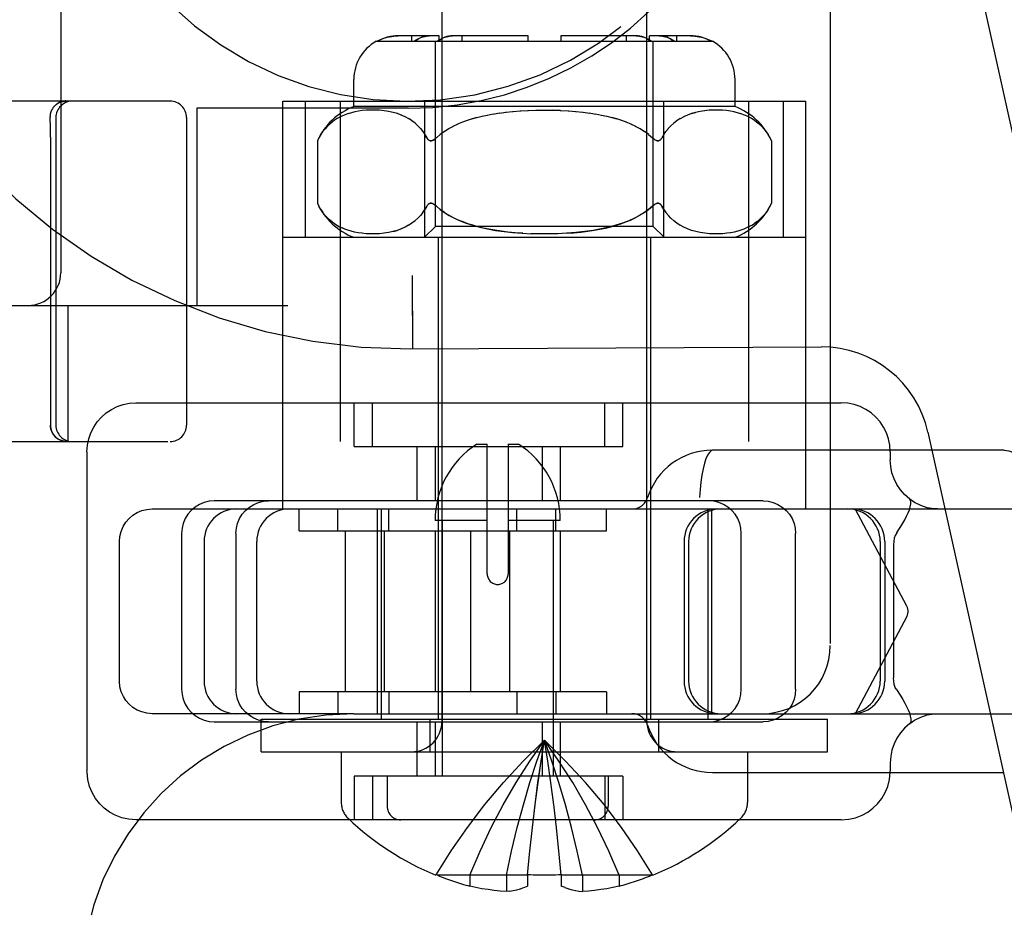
# Model space of a CAD drawing. Header units: inches. Extents: x 0 to 204, y 0 to 132.
# Tile 37 of 99: x 37.889 to 38.793, y 47.532 to 48.347. Entities that reach past the tile are written whole.
import ezdxf

# ---------------------------------------------------------------- set-up
doc = ezdxf.new("R2010")
doc.units = ezdxf.units.IN
doc.header["$LTSCALE"] = 11.243375
doc.header["$MEASUREMENT"] = 0
doc.linetypes.add('HIDDEN', pattern=[0.2, 0.1, -0.1])
doc.layers.add('DEFAULT_2', color=8, linetype='HIDDEN')

msp = doc.modelspace()

# ---------------------------------------------------------------- linework, layer by layer
at = {"layer": 'DEFAULT_2', "color": 8, "linetype": 'HIDDEN'}
for p, q in [((38.6331, 51.14702), (38.6331, 47.77202)), ((38.6723, 48.81987), (38.91944, 47.7042)), ((37.9266, 48.58452), (37.9266, 48.11452)), ((38.2766, 47.70272), (38.2766, 48.53952)), ((38.4646, 47.70272), (38.4646, 48.53952)), ((38.27403, 48.33202), (38.23644, 48.33202)), ((38.24903, 48.32702), (38.24903, 48.33202)), ((38.27403, 48.32702), (38.27403, 48.33202)), ((38.3556, 48.33202), (38.28634, 48.33202)), ((38.29524, 48.32702), (38.29524, 48.33202)), ((38.3556, 48.32702), (38.3556, 48.33202)), ((38.45486, 48.33202), (38.3856, 48.33202)), ((38.3856, 48.33202), (38.3856, 48.32702)), ((38.44597, 48.32702), (38.44597, 48.33202)), ((38.50477, 48.33202), (38.46718, 48.33202)), ((38.46718, 48.32702), (38.46718, 48.33202)), ((38.49218, 48.32702), (38.49218, 48.33202)), ((38.21624, 48.32702), (38.52497, 48.32702)), ((38.2706, 48.15702), (38.2706, 48.32702)), ((38.4706, 48.15702), (38.4706, 48.32702)), ((38.1956, 48.26702), (38.1956, 48.29202)), ((38.5456, 48.26702), (38.5456, 48.29202)), ((38.0271, 48.27202), (37.6821, 48.27202)), ((37.91938, 48.26581), (37.9196, 48.26612)), ((37.92124, 48.26804), (37.92136, 48.26816)), ((37.92132, 48.26812), (37.92164, 48.26842)), ((37.9216, 48.26839), (37.92191, 48.26867)), ((37.9219, 48.26865), (37.92222, 48.26892)), ((37.92282, 48.26938), (37.92312, 48.2696)), ((37.92312, 48.2696), (37.92346, 48.26982)), ((37.92344, 48.26981), (37.92379, 48.27003)), ((37.92379, 48.27005), (37.92346, 48.26984)), ((37.92376, 48.27001), (37.92412, 48.27023)), ((37.92552, 48.27099), (37.92516, 48.27082)), ((37.92882, 48.27187), (37.92914, 48.27192)), ((37.92911, 48.27192), (37.9294, 48.27195)), ((37.92967, 48.27224), (37.92928, 48.27217)), ((37.9294, 48.27195), (37.92966, 48.27198)), ((37.92966, 48.27198), (37.92994, 48.272)), ((37.92991, 48.27199), (37.93019, 48.27201)), ((37.93015, 48.27201), (37.93042, 48.27202)), ((37.93039, 48.27202), (37.93065, 48.27202)), ((37.93062, 48.27202), (37.93074, 48.27202)), ((38.2456, 48.26552), (38.0516, 48.26552)), ((38.0516, 48.26552), (38.0516, 48.08452)), ((38.1306, 48.27202), (38.6106, 48.27202)), ((38.1306, 47.89752), (38.1306, 48.27202)), ((38.15121, 48.14702), (38.15121, 48.27202)), ((38.1831, 48.27202), (38.1831, 47.95952)), ((38.5456, 48.26702), (38.1956, 48.26702)), ((38.26091, 48.14702), (38.26091, 48.27202)), ((38.4803, 48.14702), (38.4803, 48.27202)), ((38.5581, 48.27202), (38.5581, 47.95952)), ((38.59, 48.14702), (38.59, 48.27202)), ((38.6106, 47.89752), (38.6106, 48.27202)), ((37.91697, 48.25832), (37.91696, 48.25794)), ((37.91696, 48.25794), (37.91696, 48.25741)), ((37.91707, 48.24798), (37.91696, 48.25741)), ((37.9221, 48.25702), (37.9221, 47.97452)), ((38.0421, 48.25702), (38.0421, 47.97452)), ((38.18033, 48.25603), (38.17799, 48.25455)), ((38.1827, 48.25735), (38.1803, 48.25602)), ((38.18517, 48.25854), (38.18267, 48.25734)), ((38.18776, 48.25962), (38.18513, 48.25852)), ((38.1905, 48.26059), (38.18772, 48.25961)), ((38.19343, 48.26146), (38.19045, 48.26058)), ((38.19655, 48.26222), (38.19338, 48.26145)), ((38.19989, 48.26286), (38.19649, 48.26221)), ((38.20343, 48.26336), (38.19982, 48.26285)), ((38.20717, 48.26371), (38.20335, 48.26335)), ((38.21108, 48.26389), (38.20708, 48.2637)), ((38.21516, 48.26389), (38.21098, 48.26389)), ((38.21933, 48.26369), (38.21504, 48.2639)), ((38.22354, 48.26327), (38.2192, 48.2637)), ((38.22771, 48.26262), (38.22341, 48.26328)), ((38.23175, 48.26173), (38.22758, 48.26264)), ((38.23564, 48.26062), (38.23163, 48.26176)), ((38.23931, 48.25928), (38.23552, 48.26065)), ((38.24277, 48.25772), (38.2392, 48.25932)), ((38.24601, 48.25595), (38.24268, 48.25777)), ((38.24904, 48.25398), (38.24594, 48.256)), ((38.30411, 48.25575), (38.30867, 48.25706)), ((38.30864, 48.25705), (38.3134, 48.25823)), ((38.3133, 48.25821), (38.31837, 48.25932)), ((38.31819, 48.25928), (38.32366, 48.2603)), ((38.32339, 48.26026), (38.32936, 48.2612)), ((38.32899, 48.26115), (38.33546, 48.26199)), ((38.33499, 48.26194), (38.34202, 48.26267)), ((38.34145, 48.26262), (38.34893, 48.26322)), ((38.34827, 48.26317), (38.35615, 48.26361)), ((38.35541, 48.26358), (38.36354, 48.26384)), ((38.36275, 48.26383), (38.37101, 48.26392)), ((38.38506, 48.26361), (38.37767, 48.26384)), ((38.38506, 48.26361), (38.39294, 48.26317)), ((38.39227, 48.26322), (38.39976, 48.26262)), ((38.39919, 48.26267), (38.40622, 48.26194)), ((38.40575, 48.26199), (38.41221, 48.26115)), ((38.41185, 48.2612), (38.41781, 48.26026)), ((38.41755, 48.2603), (38.42301, 48.25928)), ((38.42284, 48.25932), (38.42791, 48.25821)), ((38.43709, 48.25575), (38.43254, 48.25706)), ((38.44155, 48.25431), (38.43706, 48.25576)), ((38.49527, 48.256), (38.49217, 48.25398)), ((38.49852, 48.25777), (38.49519, 48.25595)), ((38.502, 48.25932), (38.49843, 48.25772)), ((38.50557, 48.26062), (38.50945, 48.26173)), ((38.51363, 48.26264), (38.50945, 48.26173)), ((38.5178, 48.26328), (38.5135, 48.26262)), ((38.522, 48.2637), (38.51767, 48.26327)), ((38.52616, 48.2639), (38.52188, 48.26369)), ((38.53023, 48.26389), (38.52605, 48.26389)), ((38.53413, 48.2637), (38.53012, 48.26389)), ((38.53786, 48.26335), (38.53404, 48.26371)), ((38.54139, 48.26285), (38.53778, 48.26336)), ((38.54472, 48.26221), (38.54132, 48.26286)), ((38.54783, 48.26145), (38.54466, 48.26222)), ((38.55075, 48.26058), (38.54778, 48.26146)), ((38.55349, 48.25961), (38.55071, 48.26059)), ((38.55607, 48.25852), (38.55345, 48.25962)), ((38.55854, 48.25734), (38.55604, 48.25854)), ((38.56091, 48.25602), (38.5585, 48.25735)), ((38.56322, 48.25455), (38.56088, 48.25603)), ((37.9171, 48.23911), (37.91707, 48.24798)), ((38.17133, 48.24901), (38.1692, 48.2467)), ((38.17351, 48.25108), (38.17131, 48.24899)), ((38.17575, 48.25293), (38.17349, 48.25106)), ((38.17802, 48.25457), (38.17573, 48.25291)), ((38.25184, 48.25181), (38.24898, 48.25402)), ((38.25444, 48.24945), (38.2518, 48.25185)), ((38.25683, 48.2469), (38.25441, 48.24948)), ((38.28274, 48.24667), (38.27858, 48.24405)), ((38.2869, 48.24893), (38.28254, 48.24655)), ((38.29114, 48.25095), (38.28668, 48.24882)), ((38.29545, 48.25275), (38.29094, 48.25086)), ((38.29976, 48.25434), (38.29529, 48.25269)), ((38.44591, 48.25269), (38.44145, 48.25434)), ((38.45027, 48.25086), (38.44576, 48.25275)), ((38.45453, 48.24882), (38.45007, 48.25095)), ((38.45867, 48.24655), (38.45431, 48.24893)), ((38.46263, 48.24405), (38.45846, 48.24667)), ((38.4844, 48.24693), (38.48221, 48.24421)), ((38.4868, 48.24948), (38.48438, 48.2469)), ((38.48941, 48.25185), (38.48677, 48.24945)), ((38.49223, 48.25402), (38.48936, 48.25181)), ((38.56548, 48.25291), (38.56319, 48.25457)), ((38.56772, 48.25106), (38.56545, 48.25293)), ((38.5699, 48.24899), (38.56769, 48.25108)), ((37.9171, 48.23911), (37.9171, 47.97452)), ((38.16349, 48.23836), (38.16215, 48.23573)), ((38.16528, 48.24138), (38.16349, 48.23836)), ((38.26272, 48.23836), (38.26097, 48.24134)), ((38.27138, 48.23836), (38.27062, 48.23769)), ((38.27496, 48.24138), (38.27138, 48.23836)), ((38.27874, 48.24416), (38.27487, 48.24132)), ((38.46634, 48.24132), (38.46247, 48.24416)), ((38.46625, 48.24138), (38.46983, 48.23836)), ((38.46983, 48.23836), (38.47059, 48.23769)), ((38.47134, 48.23711), (38.47057, 48.23771)), ((38.48024, 48.24135), (38.47849, 48.23836)), ((38.48023, 48.24134), (38.4822, 48.24419)), ((38.57772, 48.23836), (38.57906, 48.23573)), ((38.16215, 48.23573), (38.16215, 48.17832)), ((38.57906, 48.23573), (38.57906, 48.17832)), ((38.16215, 48.17832), (38.16349, 48.17569)), ((38.26272, 48.17569), (38.26096, 48.17268)), ((38.26842, 48.17781), (38.26918, 48.1774)), ((38.26914, 48.17742), (38.2699, 48.17691)), ((38.47057, 48.17634), (38.46983, 48.17569)), ((38.47057, 48.17634), (38.47133, 48.17693)), ((38.47131, 48.17691), (38.47206, 48.17742)), ((38.48024, 48.17269), (38.47849, 48.17569)), ((38.57594, 48.17268), (38.57772, 48.17569)), ((38.57906, 48.17832), (38.57772, 48.17569)), ((38.16526, 48.17269), (38.16714, 48.16992)), ((38.25681, 48.16711), (38.25438, 48.16453)), ((38.259, 48.16983), (38.25679, 48.16709)), ((38.259, 48.16983), (38.26096, 48.17269)), ((38.48683, 48.16453), (38.4844, 48.16711)), ((38.24273, 48.1563), (38.23915, 48.1547)), ((38.24597, 48.15807), (38.24263, 48.15625)), ((38.249, 48.16004), (38.24589, 48.15802)), ((38.25181, 48.1622), (38.24894, 48.15999)), ((38.25441, 48.16456), (38.25176, 48.16217)), ((38.2606, 48.14702), (38.2706, 48.15702)), ((38.4706, 48.15702), (38.2706, 48.15702)), ((38.4806, 48.14702), (38.4706, 48.15702)), ((38.48944, 48.16217), (38.4868, 48.16456)), ((38.49227, 48.15999), (38.4894, 48.1622)), ((38.49531, 48.15802), (38.49221, 48.16004)), ((38.49857, 48.15625), (38.49524, 48.15807)), ((38.50206, 48.1547), (38.49848, 48.1563)), ((38.55874, 48.15681), (38.55627, 48.15561)), ((38.56559, 48.16122), (38.56336, 48.15959)), ((38.1306, 48.14702), (38.6106, 48.14702)), ((38.18751, 48.15452), (38.18491, 48.15562)), ((38.19024, 48.15354), (38.18747, 48.15453)), ((38.19316, 48.15265), (38.19019, 48.15355)), ((38.19628, 48.15188), (38.1931, 48.15267)), ((38.19963, 48.15123), (38.19621, 48.1519)), ((38.20317, 48.15071), (38.19954, 48.15124)), ((38.20693, 48.15035), (38.20307, 48.15073)), ((38.21086, 48.15016), (38.20682, 48.15036)), ((38.21496, 48.15015), (38.21074, 48.15016)), ((38.21915, 48.15034), (38.21483, 48.15014)), ((38.22339, 48.15076), (38.21901, 48.15033)), ((38.22759, 48.15141), (38.22325, 48.15074)), ((38.23166, 48.15229), (38.22746, 48.15138)), ((38.23166, 48.15229), (38.23557, 48.15341)), ((38.2731, 48.14702), (38.2731, 47.70452)), ((38.36695, 48.15015), (38.35825, 48.15035)), ((38.37512, 48.15016), (38.36609, 48.15016)), ((38.38295, 48.15035), (38.37426, 48.15015)), ((38.4681, 48.14702), (38.4681, 47.70452)), ((38.50576, 48.15337), (38.50195, 48.15474)), ((38.50967, 48.15226), (38.50563, 48.15341)), ((38.51375, 48.15138), (38.50954, 48.15229)), ((38.51795, 48.15074), (38.51361, 48.15141)), ((38.52219, 48.15033), (38.51781, 48.15076)), ((38.52638, 48.15014), (38.52206, 48.15034)), ((38.53047, 48.15016), (38.52625, 48.15015)), ((38.53439, 48.15036), (38.53035, 48.15016)), ((38.53813, 48.15073), (38.53428, 48.15035)), ((38.54167, 48.15124), (38.53803, 48.15071)), ((38.54499, 48.1519), (38.54158, 48.15123)), ((38.5481, 48.15267), (38.54492, 48.15188)), ((38.55101, 48.15355), (38.54805, 48.15265)), ((38.55373, 48.15453), (38.55097, 48.15354)), ((38.5563, 48.15562), (38.5537, 48.15452)), ((37.0106, 48.08452), (39.3406, 48.08452)), ((37.9331, 48.08452), (37.9331, 47.95952)), ((38.2498, 48.04511), (38.24968, 48.0643)), ((38.2478, 48.04453), (38.62483, 48.04646)), ((38.24982, 48.04453), (38.2498, 48.04511)), ((37.99563, 47.99502), (38.64318, 47.99502)), ((38.19609, 47.95502), (38.19609, 47.99502)), ((38.21272, 47.95502), (38.21272, 47.99502)), ((38.42609, 47.95502), (38.42609, 47.99502)), ((38.44272, 47.95502), (38.44272, 47.99502)), ((38.72271, 47.96809), (38.8024, 47.60834)), ((36.9006, 47.95952), (39.2156, 47.95952)), ((38.30855, 47.95702), (38.31813, 47.95702)), ((38.31813, 47.83786), (38.31813, 47.95702)), ((38.3373, 47.95702), (38.34688, 47.95702)), ((38.3373, 47.95702), (38.3373, 47.83786)), ((37.95063, 47.95002), (37.95063, 47.65702)), ((38.19609, 47.95502), (38.44271, 47.95502)), ((38.25359, 47.95502), (38.25359, 47.90502)), ((38.27022, 47.95502), (38.27022, 47.90502)), ((38.36859, 47.95502), (38.36859, 47.90502)), ((38.38522, 47.95502), (38.38522, 47.90502)), ((38.79284, 47.95152), (38.52487, 47.95152)), ((38.68818, 47.95002), (38.68818, 47.94252)), ((38.57134, 47.90502), (38.06747, 47.90502)), ((38.70608, 47.90653), (38.70574, 47.90675)), ((38.70613, 47.90649), (38.70608, 47.90653)), ((38.01046, 47.89752), (40.26124, 47.89752)), ((38.14533, 47.87752), (38.14533, 47.89752)), ((38.18104, 47.87752), (38.18104, 47.89752)), ((38.2171, 47.89752), (38.2171, 47.70952)), ((38.2206, 47.89752), (38.2206, 47.70452)), ((38.22772, 47.87752), (38.22772, 47.89752)), ((38.34533, 47.87752), (38.34533, 47.89752)), ((38.38104, 47.87752), (38.38104, 47.89752)), ((38.42772, 47.87752), (38.42772, 47.89752)), ((38.5206, 47.89752), (38.5206, 47.70452)), ((38.5241, 47.89752), (38.5241, 47.70952)), ((38.7034, 47.80822), (38.65592, 47.89752)), ((38.31813, 47.88702), (38.27022, 47.88702)), ((38.27672, 47.88702), (38.27672, 47.65202)), ((38.38522, 47.88702), (38.3373, 47.88702)), ((38.37872, 47.88702), (38.37872, 47.65202)), ((38.14533, 47.87752), (38.42771, 47.87752)), ((38.18783, 47.87752), (38.18783, 47.72952)), ((38.22354, 47.87752), (38.22354, 47.72952)), ((38.27022, 47.87752), (38.27022, 47.72952)), ((38.30283, 47.87752), (38.30283, 47.72952)), ((38.33854, 47.87752), (38.33854, 47.72952)), ((38.38522, 47.87752), (38.38522, 47.72952)), ((37.98046, 47.73952), (37.98046, 47.86752)), ((38.03754, 47.87502), (38.03754, 47.73202)), ((38.0581, 47.86752), (38.0581, 47.73952)), ((38.08741, 47.87502), (38.08741, 47.73202)), ((38.10645, 47.73952), (38.10645, 47.86752)), ((38.49881, 47.86752), (38.49881, 47.73952)), ((38.503, 47.86752), (38.503, 47.73952)), ((38.5514, 47.73202), (38.5514, 47.87502)), ((38.60127, 47.73202), (38.60127, 47.87502)), ((38.67891, 47.86752), (38.67891, 47.73952)), ((38.6831, 47.86752), (38.6831, 47.73952)), ((38.69107, 47.86458), (38.69107, 47.74246)), ((38.7034, 47.79883), (38.65592, 47.70952)), ((38.42771, 47.72952), (38.14533, 47.72952)), ((38.14533, 47.72952), (38.14533, 47.70952)), ((38.18104, 47.72952), (38.18104, 47.70952)), ((38.22772, 47.72952), (38.22772, 47.70952)), ((38.34533, 47.72952), (38.34533, 47.70952)), ((38.38104, 47.72952), (38.38104, 47.70952)), ((38.42772, 47.72952), (38.42772, 47.70952)), ((38.1956, 47.70952), (38.01046, 47.70952)), ((38.1106, 47.70452), (38.6306, 47.70452)), ((38.1106, 47.67452), (38.1106, 47.70452)), ((38.1956, 47.70952), (38.5706, 47.70952)), ((38.2656, 47.67452), (38.2656, 47.70452)), ((38.4756, 47.67452), (38.4756, 47.70452)), ((38.5706, 47.70952), (40.26124, 47.70952)), ((38.6306, 47.67452), (38.6306, 47.70452)), ((38.06747, 47.70202), (38.57134, 47.70202)), ((38.25359, 47.70202), (38.25359, 47.65202)), ((38.27022, 47.70202), (38.27022, 47.65202)), ((38.36859, 47.70202), (38.36859, 47.65202)), ((38.38522, 47.70202), (38.38522, 47.65202)), ((38.70608, 47.70051), (38.70574, 47.70029)), ((38.70613, 47.70055), (38.70608, 47.70051)), ((38.1106, 47.67452), (38.6306, 47.67452)), ((38.1841, 47.67452), (38.1841, 47.62797)), ((38.5571, 47.67452), (38.5571, 47.62797)), ((38.68818, 47.66452), (38.68818, 47.65702)), ((38.44271, 47.65202), (38.19609, 47.65202)), ((38.19609, 47.65202), (38.19609, 47.61202)), ((38.21272, 47.65202), (38.21272, 47.61202)), ((38.22622, 47.65202), (38.22622, 47.62452)), ((38.42609, 47.65202), (38.42609, 47.61202)), ((38.42922, 47.65202), (38.42922, 47.62452)), ((38.44272, 47.65202), (38.44272, 47.61202)), ((38.52487, 47.65552), (38.79284, 47.65552)), ((38.37916, 47.62584), (38.37647, 47.64632)), ((38.38165, 47.60487), (38.37913, 47.62602)), ((38.64318, 47.61202), (37.99563, 47.61202)), ((38.38397, 47.58332), (38.38162, 47.60512)), ((38.3551, 47.56117), (38.35727, 47.58364)), ((38.3861, 47.56117), (38.38393, 47.58364)), ((38.27134, 47.56156), (38.2711, 47.56117)), ((38.27232, 47.56117), (38.27134, 47.56156)), ((38.3551, 47.56117), (38.27232, 47.56117)), ((38.3021, 47.56117), (38.3021, 47.55112)), ((38.3357, 47.56117), (38.3357, 47.54622)), ((38.35514, 47.56156), (38.3551, 47.56117)), ((38.3551, 47.56117), (38.3551, 47.55112)), ((38.38607, 47.56156), (38.3861, 47.56117)), ((38.46889, 47.56117), (38.3861, 47.56117)), ((38.3861, 47.56117), (38.3861, 47.55112)), ((38.4055, 47.56117), (38.4055, 47.54622)), ((38.4391, 47.56117), (38.4391, 47.55112)), ((38.46889, 47.56117), (38.46987, 47.56156)), ((38.46987, 47.56156), (38.4701, 47.56117)), ((38.35166, 47.54981), (38.3551, 47.55112)), ((38.38955, 47.54981), (38.3861, 47.55112)), ((38.33886, 47.5466), (38.3357, 47.54622)), ((38.33873, 47.54658), (38.34204, 47.54716)), ((38.34184, 47.54712), (38.34527, 47.54788)), ((38.34503, 47.54782), (38.34852, 47.54878)), ((38.3483, 47.54871), (38.3518, 47.54986)), ((38.38941, 47.54986), (38.39291, 47.54871)), ((38.39268, 47.54878), (38.39618, 47.54782)), ((38.39594, 47.54788), (38.39937, 47.54712)), ((38.39916, 47.54716), (38.40248, 47.54658)), ((38.40235, 47.5466), (38.4055, 47.54622))]:
    msp.add_line(p, q, dxfattribs=at)
for points in [[(38.23644, 48.33202), (38.23398, 48.33195), (38.23148, 48.33172), (38.22892, 48.33131), (38.22636, 48.33075), (38.22384, 48.33001), (38.22141, 48.32912), (38.21912, 48.32813), (38.21697, 48.32702)], [(38.21697, 48.32702), (38.2187, 48.32792), (38.22051, 48.32875), (38.2224, 48.32951), (38.22436, 48.33018), (38.22636, 48.33075), (38.22839, 48.33121), (38.23044, 48.33157), (38.23248, 48.33183), (38.23447, 48.33198), (38.23644, 48.33202)], [(38.26513, 48.33202), (38.26339, 48.33195), (38.26162, 48.33172), (38.25981, 48.33131), (38.258, 48.33075), (38.25622, 48.33001), (38.2545, 48.32912), (38.25289, 48.32813), (38.25136, 48.32702)], [(38.25136, 48.32702), (38.25258, 48.32792), (38.25386, 48.32875), (38.2552, 48.32951), (38.25659, 48.33018), (38.258, 48.33075), (38.25944, 48.33121), (38.26089, 48.33157), (38.26233, 48.33183), (38.26374, 48.33198), (38.26513, 48.33202)], [(38.28634, 48.33202), (38.2846, 48.33195), (38.28284, 48.33172), (38.28102, 48.33131), (38.27921, 48.33075), (38.27743, 48.33001), (38.27571, 48.32912), (38.2741, 48.32813), (38.27257, 48.32702)], [(38.27257, 48.32702), (38.2738, 48.32792), (38.27508, 48.32875), (38.27642, 48.32951), (38.2778, 48.33018), (38.27922, 48.33075), (38.28065, 48.33121), (38.2821, 48.33157), (38.28354, 48.33183), (38.28495, 48.33198), (38.28634, 48.33202)], [(38.45486, 48.33202), (38.45625, 48.33198), (38.45767, 48.33183), (38.45911, 48.33157), (38.46055, 48.33121), (38.46199, 48.33075), (38.4634, 48.33018), (38.46479, 48.32951), (38.46613, 48.32875), (38.46741, 48.32792), (38.46863, 48.32702)], [(38.46863, 48.32702), (38.46711, 48.32813), (38.46549, 48.32912), (38.46377, 48.33001), (38.462, 48.33075), (38.46018, 48.33131), (38.45837, 48.33172), (38.4566, 48.33195), (38.45486, 48.33202)], [(38.47608, 48.33202), (38.47747, 48.33198), (38.47888, 48.33183), (38.48032, 48.33157), (38.48177, 48.33121), (38.4832, 48.33075), (38.48462, 48.33018), (38.486, 48.32951), (38.48734, 48.32875), (38.48862, 48.32792), (38.48985, 48.32702)], [(38.48985, 48.32702), (38.48832, 48.32813), (38.48671, 48.32912), (38.48499, 48.33001), (38.48321, 48.33075), (38.4814, 48.33131), (38.47958, 48.33172), (38.47782, 48.33195), (38.47608, 48.33202)], [(38.50477, 48.33202), (38.50673, 48.33198), (38.50873, 48.33183), (38.51077, 48.33157), (38.51281, 48.33121), (38.51484, 48.33075), (38.51684, 48.33018), (38.5188, 48.32951), (38.5207, 48.32875), (38.52251, 48.32792), (38.52424, 48.32702)], [(38.52424, 48.32702), (38.52208, 48.32813), (38.5198, 48.32912), (38.51737, 48.33001), (38.51485, 48.33075), (38.51229, 48.33131), (38.50972, 48.33172), (38.50722, 48.33195), (38.50477, 48.33202)], [(37.91697, 48.25832), (37.91698, 48.25871), (37.91701, 48.25908), (37.91705, 48.25946), (37.9171, 48.25984), (37.91715, 48.26022), (37.91722, 48.26059), (37.9173, 48.26096), (37.91739, 48.26133), (37.91748, 48.2617), (37.91759, 48.26206), (37.91771, 48.26242), (37.91783, 48.26278), (37.91797, 48.26313), (37.91811, 48.26348), (37.91827, 48.26383), (37.91843, 48.26417), (37.9186, 48.26451)], [(37.91938, 48.26581), (37.91917, 48.26549), (37.91898, 48.26517), (37.91878, 48.26484), (37.9186, 48.26451)], [(37.92124, 48.26804), (37.92107, 48.26787), (37.92081, 48.2676), (37.92055, 48.26731), (37.9203, 48.26702), (37.92006, 48.26673), (37.91982, 48.26643), (37.9196, 48.26612)], [(37.9222, 48.2689), (37.9225, 48.26915), (37.92282, 48.26938)], [(37.92221, 48.26892), (37.92251, 48.26916), (37.92282, 48.26939), (37.92314, 48.26962), (37.92346, 48.26984), (37.92379, 48.27005), (37.92412, 48.27026), (37.92446, 48.27045), (37.92481, 48.27064), (37.92516, 48.27082), (37.92552, 48.27099), (37.92588, 48.27115), (37.92624, 48.2713), (37.92661, 48.27144), (37.92698, 48.27158), (37.92736, 48.2717), (37.92774, 48.27181), (37.92812, 48.27192), (37.9285, 48.27201), (37.92889, 48.2721), (37.92928, 48.27217), (37.92967, 48.27224), (37.93006, 48.27229), (37.93045, 48.27234), (37.93085, 48.27237), (37.93124, 48.2724), (37.93164, 48.27241), (37.93203, 48.27242)], [(37.92282, 48.26939), (37.92251, 48.26916), (37.92221, 48.26892)], [(37.92408, 48.2702), (37.92446, 48.27041), (37.9248, 48.27059), (37.92514, 48.27075), (37.92548, 48.27091), (37.92583, 48.27105), (37.92617, 48.27119), (37.92652, 48.27131), (37.92686, 48.27142), (37.9272, 48.27152), (37.92754, 48.27161), (37.92787, 48.27169), (37.9282, 48.27176), (37.92851, 48.27182), (37.92882, 48.27187)], [(37.92481, 48.27064), (37.92446, 48.27045), (37.92412, 48.27026)], [(37.9244, 48.27038), (37.92473, 48.27055), (37.92506, 48.27072), (37.9254, 48.27087), (37.92573, 48.27101), (37.92607, 48.27115), (37.9264, 48.27127), (37.92673, 48.27138), (37.92706, 48.27148), (37.92738, 48.27157), (37.92769, 48.27165), (37.928, 48.27172), (37.92829, 48.27178), (37.92858, 48.27184), (37.92886, 48.27188)], [(37.92736, 48.2717), (37.92698, 48.27158), (37.92661, 48.27144), (37.92624, 48.2713), (37.92588, 48.27115)], [(37.92889, 48.2721), (37.92851, 48.27201), (37.92812, 48.27192), (37.92774, 48.27182)], [(37.93124, 48.2724), (37.93085, 48.27237), (37.93046, 48.27234)], [(38.30864, 48.25705), (38.30415, 48.25576), (38.29966, 48.25431)], [(38.3702, 48.26392), (38.37846, 48.26383), (38.3858, 48.26358)], [(38.42781, 48.25823), (38.43257, 48.25705), (38.43706, 48.25576)], [(38.50958, 48.26176), (38.50569, 48.26065), (38.5019, 48.25928)], [(38.16527, 48.24137), (38.16717, 48.24415), (38.16919, 48.24669)], [(38.25681, 48.24693), (38.259, 48.24421), (38.26097, 48.24135), (38.26272, 48.23836)], [(38.56988, 48.24901), (38.572, 48.2467), (38.57403, 48.24416), (38.57593, 48.24138), (38.57772, 48.23836)], [(38.26272, 48.23836), (38.26312, 48.23769), (38.26357, 48.23711), (38.26406, 48.23662), (38.26459, 48.23623), (38.26517, 48.23595), (38.26577, 48.23578), (38.26641, 48.23573), (38.26708, 48.23579), (38.26777, 48.23598), (38.26848, 48.23627), (38.26919, 48.23666), (38.26991, 48.23714)], [(38.27064, 48.23771), (38.26987, 48.23711), (38.26913, 48.23662), (38.2684, 48.23623), (38.26769, 48.23595), (38.26701, 48.23578), (38.26634, 48.23573), (38.2657, 48.23579), (38.2651, 48.23598), (38.26454, 48.23627), (38.26402, 48.23666), (38.26354, 48.23714), (38.26311, 48.23771)], [(38.47809, 48.23769), (38.47764, 48.23711), (38.47715, 48.23662), (38.47661, 48.23623), (38.47604, 48.23595), (38.47544, 48.23578), (38.4748, 48.23573), (38.47413, 48.23579), (38.47344, 48.23598), (38.47273, 48.23627), (38.47202, 48.23666), (38.4713, 48.23714)], [(38.47134, 48.23711), (38.47208, 48.23662), (38.4728, 48.23623), (38.47351, 48.23595), (38.4742, 48.23578), (38.47486, 48.23573), (38.4755, 48.23579), (38.4761, 48.23598), (38.47667, 48.23627), (38.47719, 48.23666), (38.47766, 48.23714), (38.4781, 48.23771), (38.47849, 48.23836)], [(38.17562, 48.16122), (38.17341, 48.16306), (38.17125, 48.16511), (38.16916, 48.1674), (38.16715, 48.16992), (38.16526, 48.17268), (38.16349, 48.17569)], [(38.26842, 48.17781), (38.26771, 48.17809), (38.26703, 48.17826), (38.26636, 48.17831), (38.26573, 48.17825), (38.26512, 48.17807), (38.26455, 48.17779), (38.26403, 48.1774), (38.26355, 48.17691), (38.26311, 48.17634), (38.26272, 48.17569)], [(38.26356, 48.17693), (38.26405, 48.17741), (38.26458, 48.1778), (38.26515, 48.17809), (38.26575, 48.17826), (38.26639, 48.17831), (38.26706, 48.17825), (38.26775, 48.17807), (38.26846, 48.17779)], [(38.27138, 48.17569), (38.27062, 48.17635), (38.26988, 48.17693)], [(38.27888, 48.1698), (38.27503, 48.17261), (38.27138, 48.17569)], [(38.27138, 48.17569), (38.27488, 48.17269), (38.27883, 48.16983), (38.28321, 48.16711), (38.28801, 48.16455), (38.29322, 48.16219), (38.29885, 48.16002), (38.30491, 48.15805), (38.31141, 48.15629), (38.31836, 48.15473), (38.32573, 48.1534), (38.33356, 48.15228), (38.3417, 48.1514), (38.3501, 48.15076), (38.35858, 48.15034)], [(38.46983, 48.17569), (38.46632, 48.17269), (38.46238, 48.16983), (38.458, 48.16711), (38.45319, 48.16455), (38.44799, 48.16219), (38.44236, 48.16002), (38.4363, 48.15805), (38.4298, 48.15629), (38.42285, 48.15473), (38.41547, 48.1534), (38.40765, 48.15228), (38.3995, 48.1514), (38.3911, 48.15076), (38.38263, 48.15034)], [(38.46233, 48.1698), (38.46618, 48.17261), (38.46983, 48.17569)], [(38.47203, 48.1774), (38.47279, 48.17781), (38.47349, 48.17809), (38.47418, 48.17826), (38.47484, 48.17831), (38.47548, 48.17825), (38.47609, 48.17807), (38.47666, 48.17779), (38.47718, 48.1774), (38.47766, 48.17691)], [(38.47849, 48.17569), (38.47809, 48.17635), (38.47764, 48.17693), (38.47715, 48.17741), (38.47663, 48.1778), (38.47606, 48.17809), (38.47546, 48.17826), (38.47482, 48.17831), (38.47415, 48.17825), (38.47346, 48.17807), (38.47275, 48.17779)], [(38.47849, 48.17569), (38.48025, 48.17268), (38.48222, 48.16982), (38.48442, 48.16709)], [(38.35077, 48.15071), (38.34371, 48.15122), (38.33705, 48.15187), (38.33083, 48.15264), (38.32501, 48.15351), (38.31956, 48.15449), (38.31443, 48.15557), (38.30955, 48.15676), (38.30487, 48.15806), (38.30033, 48.15951), (38.29589, 48.16112), (38.29149, 48.16293), (38.28718, 48.16497), (38.28295, 48.16726)], [(38.39043, 48.15071), (38.3975, 48.15122), (38.40416, 48.15187), (38.41038, 48.15264), (38.4162, 48.15351), (38.42164, 48.15449), (38.42678, 48.15557), (38.43165, 48.15676), (38.43633, 48.15806), (38.44088, 48.15951), (38.44532, 48.16112), (38.44972, 48.16293), (38.45403, 48.16497), (38.45826, 48.16726)], [(38.55874, 48.15681), (38.56108, 48.15813), (38.56336, 48.15959), (38.56559, 48.16122), (38.5678, 48.16306), (38.56995, 48.16511), (38.57205, 48.1674)], [(38.57595, 48.17269), (38.57406, 48.16992), (38.57205, 48.1674), (38.56996, 48.16511), (38.5678, 48.16306)], [(38.17562, 48.16122), (38.17785, 48.15959), (38.18014, 48.15813), (38.18248, 48.1568), (38.18493, 48.15561)], [(38.23926, 48.15474), (38.23545, 48.15337), (38.23153, 48.15226)], [(38.24968, 48.0643), (38.24953, 48.09456), (38.24945, 48.11204)], [(38.24982, 48.04454), (38.24982, 48.04512), (38.24982, 48.04684), (38.24951, 48.10323)], [(37.95063, 47.95002), (37.95105, 47.95613), (37.95224, 47.96194), (37.95416, 47.96749), (37.95678, 47.97272), (37.96001, 47.97753), (37.96384, 47.98188), (37.9682, 47.9857), (37.97304, 47.98894), (37.97826, 47.99154), (37.98382, 47.99345), (37.98966, 47.99462), (37.99563, 47.99502)], [(38.68818, 47.95002), (38.68776, 47.95613), (38.68657, 47.96194), (38.68465, 47.96749), (38.68203, 47.97272), (38.67879, 47.97753), (38.67496, 47.98188), (38.6706, 47.9857), (38.66577, 47.98894), (38.66054, 47.99154), (38.65498, 47.99345), (38.64915, 47.99462), (38.64318, 47.99502)], [(37.9321, 47.95952), (37.93172, 47.95953), (37.93133, 47.95954), (37.93094, 47.95957), (37.93055, 47.9596), (37.93016, 47.95965), (37.92977, 47.95971), (37.92938, 47.95977), (37.92899, 47.95985), (37.9286, 47.95994), (37.92822, 47.96003), (37.92784, 47.96014), (37.92746, 47.96026), (37.92709, 47.96039), (37.92672, 47.96052), (37.92635, 47.96067), (37.92599, 47.96083), (37.92563, 47.96099), (37.92527, 47.96117), (37.92493, 47.96135), (37.92458, 47.96154), (37.92424, 47.96175), (37.92391, 47.96196), (37.92358, 47.96218), (37.92326, 47.96241), (37.92294, 47.96265), (37.92263, 47.96289), (37.92233, 47.96314), (37.92203, 47.96341), (37.92174, 47.96368), (37.92146, 47.96395), (37.92119, 47.96424), (37.92092, 47.96453), (37.92066, 47.96483), (37.92041, 47.96513), (37.92016, 47.96544), (37.91993, 47.96576), (37.9197, 47.96608), (37.91948, 47.96641), (37.91928, 47.96675), (37.91907, 47.96709), (37.91888, 47.96743), (37.9187, 47.96779), (37.91853, 47.96814), (37.91836, 47.9685), (37.91821, 47.96886), (37.91807, 47.96923), (37.91793, 47.9696), (37.91781, 47.96998), (37.91769, 47.97036), (37.91759, 47.97074), (37.91749, 47.97112), (37.91741, 47.97151), (37.91733, 47.9719), (37.91727, 47.97229), (37.91722, 47.97268), (37.91717, 47.97307), (37.91714, 47.97346), (37.91712, 47.97386), (37.91711, 47.97425), (37.9171, 47.97452)], [(38.52533, 47.95152), (38.52368, 47.95102), (38.52204, 47.94954), (38.52045, 47.94709), (38.51896, 47.94372), (38.51758, 47.93947), (38.51633, 47.93443), (38.51523, 47.92866), (38.51429, 47.92225), (38.51354, 47.91532), (38.51298, 47.90797)], [(38.7926, 47.95152), (38.79704, 47.95102), (38.80144, 47.94954), (38.80568, 47.94709), (38.80971, 47.94372), (38.81345, 47.93947), (38.81686, 47.93443), (38.81987, 47.92866), (38.82245, 47.92225), (38.82455, 47.91532), (38.82613, 47.90797)], [(38.70608, 47.90654), (38.70131, 47.91069), (38.69744, 47.91513), (38.69418, 47.92003), (38.69158, 47.92531), (38.6897, 47.93088), (38.68856, 47.93665), (38.68818, 47.94252)], [(38.06747, 47.90502), (38.06273, 47.90464), (38.05822, 47.90355), (38.05389, 47.90175), (38.04988, 47.89929), (38.04631, 47.89623), (38.04326, 47.89266), (38.04081, 47.88864), (38.039, 47.88429), (38.03792, 47.87977), (38.03754, 47.87502)], [(38.08741, 47.87502), (38.08779, 47.87977), (38.08887, 47.88429), (38.09068, 47.88864), (38.09313, 47.89266), (38.09618, 47.89623), (38.09975, 47.89929), (38.10376, 47.90175), (38.10809, 47.90355), (38.1126, 47.90464), (38.11734, 47.90502)], [(38.5514, 47.87502), (38.55101, 47.87977), (38.54993, 47.88429), (38.54813, 47.88864), (38.54568, 47.89266), (38.54263, 47.89623), (38.53906, 47.89929), (38.53505, 47.90175), (38.53072, 47.90355), (38.5262, 47.90464), (38.52147, 47.90502)], [(38.57134, 47.90502), (38.57607, 47.90464), (38.58059, 47.90355), (38.58492, 47.90175), (38.58893, 47.89929), (38.5925, 47.89623), (38.59555, 47.89266), (38.598, 47.88864), (38.5998, 47.88429), (38.60088, 47.87977), (38.60127, 47.87502)], [(38.69409, 47.87567), (38.69599, 47.87855), (38.69786, 47.88155), (38.69968, 47.88461), (38.70141, 47.88772), (38.70303, 47.89083), (38.70446, 47.8939), (38.70566, 47.89687), (38.70656, 47.89964), (38.70708, 47.90215), (38.70716, 47.90423), (38.70673, 47.90577), (38.70613, 47.90649)], [(38.73136, 47.89752), (38.72856, 47.89762), (38.72213, 47.89862), (38.71608, 47.90059), (38.71046, 47.90346), (38.70613, 47.9065)], [(37.98046, 47.86752), (37.98086, 47.8724), (37.98199, 47.87699), (37.98382, 47.88131), (37.98628, 47.88529), (37.98927, 47.88876), (37.99276, 47.89175), (37.99671, 47.89419), (38.00104, 47.89601), (38.00567, 47.89714), (38.01046, 47.89752)], [(38.69409, 47.87567), (38.69278, 47.87333), (38.69184, 47.8707), (38.69127, 47.86778), (38.69107, 47.86458)], [(38.69409, 47.73137), (38.69278, 47.73372), (38.69184, 47.73635), (38.69127, 47.73926), (38.69107, 47.74246)], [(38.01046, 47.70952), (38.00549, 47.70994), (38.00088, 47.71109), (37.99663, 47.7129), (37.99275, 47.7153), (37.98936, 47.71819), (37.98644, 47.72155), (37.98403, 47.72533), (37.98217, 47.72954), (37.98093, 47.73421), (37.98046, 47.73952)], [(38.03754, 47.73202), (38.03792, 47.72727), (38.039, 47.72275), (38.04081, 47.71841), (38.04326, 47.71439), (38.04631, 47.71081), (38.04988, 47.70775), (38.05389, 47.7053), (38.05822, 47.70349), (38.06273, 47.70241), (38.06747, 47.70202)], [(38.11734, 47.70202), (38.1126, 47.70241), (38.10809, 47.70349), (38.10376, 47.7053), (38.09975, 47.70775), (38.09618, 47.71081), (38.09313, 47.71439), (38.09068, 47.71841), (38.08887, 47.72275), (38.08779, 47.72727), (38.08741, 47.73202)], [(38.52147, 47.70202), (38.5262, 47.70241), (38.53072, 47.70349), (38.53505, 47.7053), (38.53906, 47.70775), (38.54263, 47.71081), (38.54568, 47.71439), (38.54813, 47.71841), (38.54993, 47.72275), (38.55101, 47.72727), (38.5514, 47.73202)], [(38.60127, 47.73202), (38.60088, 47.72727), (38.5998, 47.72275), (38.598, 47.71841), (38.59555, 47.71439), (38.5925, 47.71081), (38.58893, 47.70775), (38.58492, 47.7053), (38.58059, 47.70349), (38.57607, 47.70241), (38.57134, 47.70202)], [(38.69409, 47.73137), (38.69599, 47.72849), (38.69786, 47.72549), (38.69968, 47.72243), (38.70141, 47.71932), (38.70303, 47.71621), (38.70446, 47.71314), (38.70566, 47.71018), (38.70656, 47.7074), (38.70708, 47.7049), (38.70716, 47.70282), (38.70673, 47.70127), (38.70613, 47.70055)], [(38.70613, 47.70054), (38.71046, 47.70359), (38.71608, 47.70645), (38.72213, 47.70843), (38.72856, 47.70942), (38.73136, 47.70952)], [(38.70608, 47.70051), (38.70131, 47.69635), (38.69744, 47.69192), (38.69418, 47.68702), (38.69158, 47.68174), (38.6897, 47.67616), (38.68856, 47.67039), (38.68818, 47.66452)], [(38.27134, 47.56156), (38.28503, 47.58364), (38.29987, 47.60512), (38.31584, 47.62602), (38.33296, 47.64632), (38.35121, 47.66604), (38.3706, 47.68517)], [(38.3021, 47.56117), (38.31155, 47.58332), (38.32178, 47.60487), (38.3328, 47.62584), (38.34461, 47.64621), (38.35721, 47.66598), (38.3706, 47.68517)], [(38.3357, 47.56117), (38.34052, 47.58332), (38.34573, 47.60487), (38.35134, 47.62584), (38.35736, 47.64621), (38.36378, 47.66598), (38.3706, 47.68517)], [(38.35956, 47.60487), (38.36205, 47.62584), (38.36472, 47.64621), (38.36757, 47.66598), (38.3706, 47.68517)], [(38.46987, 47.56156), (38.45617, 47.58364), (38.44134, 47.60512), (38.42536, 47.62602), (38.40825, 47.64632), (38.39, 47.66604), (38.3706, 47.68517)], [(38.4391, 47.56117), (38.42966, 47.58332), (38.41943, 47.60487), (38.4084, 47.62584), (38.39659, 47.64621), (38.38399, 47.66598), (38.3706, 47.68517)], [(38.4055, 47.56117), (38.40069, 47.58332), (38.39548, 47.60487), (38.38986, 47.62584), (38.38384, 47.64621), (38.37742, 47.66598), (38.3706, 47.68517)], [(38.37647, 47.64632), (38.37362, 47.66604), (38.3706, 47.68517)], [(38.37648, 47.64621), (38.37363, 47.66598), (38.3706, 47.68517)], [(38.35724, 47.58332), (38.35958, 47.60512), (38.36207, 47.62602), (38.36474, 47.64632), (38.36758, 47.66604)], [(37.99563, 47.61202), (37.98884, 47.61254), (37.98251, 47.61398), (37.97661, 47.61624), (37.9712, 47.61923), (37.96651, 47.62271), (37.96232, 47.62677), (37.9585, 47.6316), (37.95531, 47.63703), (37.95294, 47.6428), (37.95135, 47.649), (37.95065, 47.65576), (37.95063, 47.65702)], [(38.64318, 47.61202), (38.64996, 47.61254), (38.6563, 47.61398), (38.6622, 47.61624), (38.6676, 47.61923), (38.67229, 47.62271), (38.67649, 47.62677), (38.68031, 47.6316), (38.68349, 47.63703), (38.68587, 47.6428), (38.68746, 47.649), (38.68816, 47.65576), (38.68818, 47.65702)], [(38.3706, 47.56117), (38.36801, 47.56118), (38.36542, 47.56121), (38.36284, 47.56127), (38.36027, 47.56134), (38.3577, 47.56144), (38.35514, 47.56156)], [(38.38607, 47.56156), (38.38351, 47.56144), (38.38094, 47.56134), (38.37837, 47.56127), (38.37579, 47.56121), (38.3732, 47.56118), (38.3706, 47.56117)], [(38.3357, 47.54622), (38.33012, 47.54662), (38.32451, 47.54718), (38.31889, 47.54792), (38.31328, 47.54882), (38.30768, 47.54989), (38.3021, 47.55112)], [(38.4391, 47.55112), (38.43352, 47.54989), (38.42793, 47.54882), (38.42231, 47.54792), (38.41669, 47.54718), (38.41109, 47.54662), (38.4055, 47.54622)]]:
    msp.add_lwpolyline(points, dxfattribs=at)
for centre, radius, start, end in [((38.2456, 48.58452), 0.3125, 102.49, 10.64143), ((38.2456, 48.58452), 0.319, 270, 37.45589), ((38.2456, 48.58452), 0.54, 195.28802, 270.23355), ((38.2356, 48.29202), 0.04, 118.95502, 180), ((38.5056, 48.29202), 0.04, 0, 61.04498), ((37.9371, 48.25702), 0.015, 90, 180), ((38.0271, 48.25702), 0.015, 0, 90), ((38.21695, 48.21068), 0.06025, 110.74836, 155.43225), ((38.52426, 48.21068), 0.06025, 24.56775, 69.25164), ((38.21695, 48.20337), 0.06025, 204.56775, 249.25164), ((38.52426, 48.20337), 0.06025, 290.74836, 335.43225), ((37.8966, 48.11452), 0.03, 270, 360), ((38.62508, 47.94646), 0.1, 12.49, 90.14004), ((37.9321, 47.97452), 0.015, 180, 270), ((37.9371, 47.97452), 0.015, 180, 270), ((38.0271, 47.97452), 0.015, 270, 360), ((38.3533, 47.88702), 0.08308, 122.58809, 180), ((38.30214, 47.88702), 0.08308, 0, 57.41191), ((38.52487, 47.88902), 0.0625, 90, 162.34854), ((38.45102, 47.91252), 0.015, 270, 342.34854), ((38.0881, 47.86752), 0.03, 90, 180), ((38.13645, 47.86752), 0.03, 90, 180), ((38.52881, 47.86752), 0.03, 90, 180), ((38.533, 47.86752), 0.03, 90, 180), ((38.64891, 47.86752), 0.03, 0, 90), ((38.6531, 47.86752), 0.03, 0, 90), ((38.32772, 47.83786), 0.00958, 180, 360), ((38.69457, 47.80352), 0.01, 332, 28), ((38.5706, 47.77202), 0.0625, 270, 360), ((38.0881, 47.73952), 0.03, 180, 270), ((38.13645, 47.73952), 0.03, 180, 270), ((38.52881, 47.73952), 0.03, 180, 270), ((38.533, 47.73952), 0.03, 180, 270), ((38.64891, 47.73952), 0.03, 270, 360), ((38.6531, 47.73952), 0.03, 270, 360), ((38.1956, 47.45952), 0.25, 90, 180), ((38.45102, 47.69452), 0.015, 17.65146, 90), ((38.2484, 47.70272), 0.0282, 270, 360), ((38.4928, 47.70272), 0.0282, 180, 270), ((38.52487, 47.71802), 0.0625, 197.65146, 270), ((38.2041, 47.62797), 0.02, 180, 226.4862), ((38.23872, 47.62452), 0.0125, 180, 270), ((38.41672, 47.62452), 0.0125, 270, 360), ((38.5371, 47.62797), 0.02, 313.5138, 360), ((38.3706, 47.80334), 0.26182, 226.4862, 247.63871), ((38.3706, 47.80334), 0.26182, 292.36129, 313.5138), ((38.3706, 47.80334), 0.26136, 247.91062, 254.80589), ((38.3706, 47.80334), 0.26136, 285.19411, 292.08938)]:
    msp.add_arc(centre, radius, start, end, dxfattribs=at)

doc.saveas('drawing.dxf')
